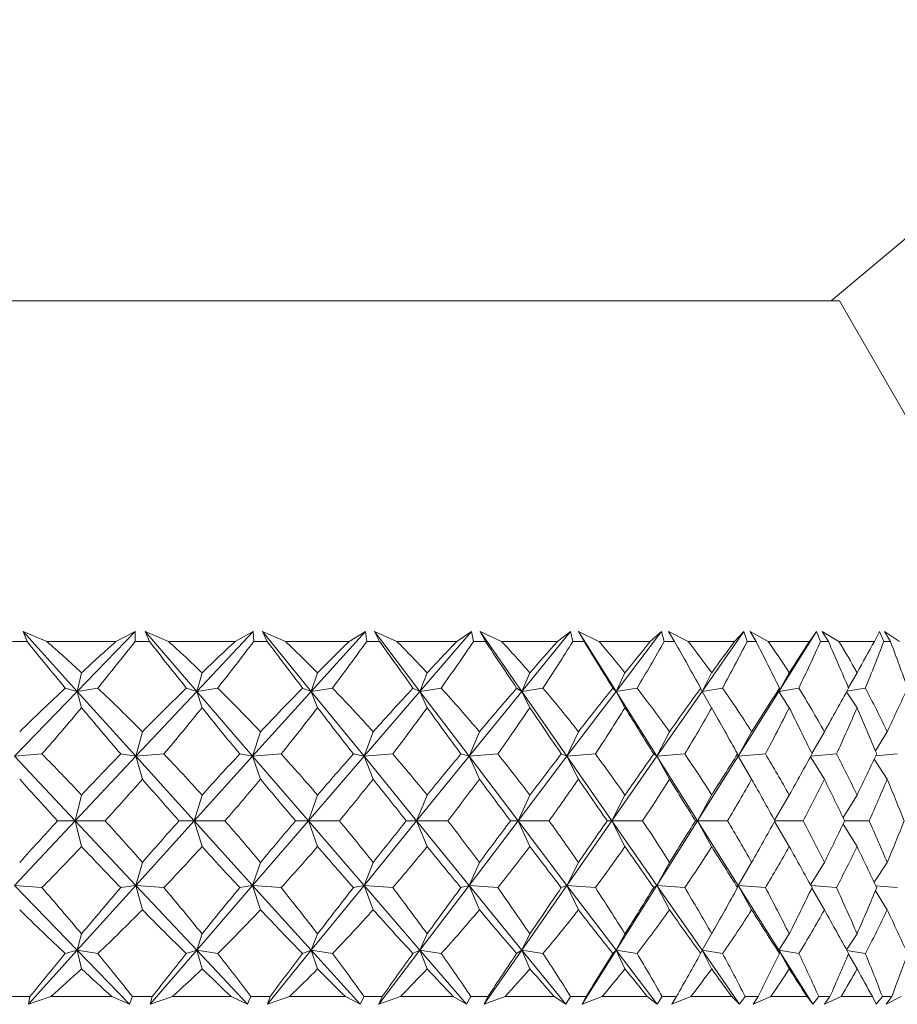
# Model space of a CAD drawing. Header units: inches. Extents: x -3.6 to 22.2, y -7.8 to 16.7.
# Tile 7 of 127: x -0.254 to 0.228, y -0.611 to -0.07. Entities that reach past the tile are written whole.
import ezdxf

# ---------------------------------------------------------------- set-up
doc = ezdxf.new("R2010")
doc.units = ezdxf.units.IN
doc.header["$MEASUREMENT"] = 0

msp = doc.modelspace()

# ---------------------------------------------------------------- linework, layer by layer
at = {"color": 7, "linetype": 'Continuous', "lineweight": 15}
for p, q in [((0.19208, -0.22441), (0.72308, 0.22116)), ((-0.73589, -0.22441), (0.19661, -0.22441)), ((0.3021, -0.40712), (0.19661, -0.22441)), ((-0.23887, -0.41141), (-0.25189, -0.40589)), ((-0.24973, -0.41141), (-0.25189, -0.40589)), ((-0.22213, -0.43881), (-0.25189, -0.40589)), ((-0.22213, -0.43881), (-0.19034, -0.40589)), ((-0.20087, -0.41141), (-0.19034, -0.40589)), ((-0.19027, -0.41141), (-0.19034, -0.40589)), ((-0.17198, -0.41141), (-0.18486, -0.40589)), ((-0.18247, -0.41141), (-0.18486, -0.40589)), ((-0.15648, -0.43881), (-0.18486, -0.40589)), ((-0.15648, -0.43881), (-0.12558, -0.40589)), ((-0.13538, -0.41141), (-0.12558, -0.40589)), ((-0.12521, -0.41141), (-0.12558, -0.40589)), ((-0.1077, -0.41141), (-0.12033, -0.40589)), ((-0.11774, -0.41141), (-0.12033, -0.40589)), ((-0.09356, -0.43881), (-0.12033, -0.40589)), ((-0.09356, -0.43881), (-0.0638, -0.40589)), ((-0.0728, -0.41141), (-0.0638, -0.40589)), ((-0.06313, -0.41141), (-0.0638, -0.40589)), ((-0.04653, -0.41141), (-0.05883, -0.40589)), ((-0.05604, -0.41141), (-0.05883, -0.40589)), ((-0.03388, -0.43881), (-0.05883, -0.40589)), ((-0.03388, -0.43881), (-0.0055, -0.40589)), ((-0.01361, -0.41141), (-0.0055, -0.40589)), ((-0.00453, -0.41141), (-0.0055, -0.40589)), ((0.01102, -0.41141), (-0.00083, -0.40589)), ((0.00212, -0.41141), (-0.00083, -0.40589)), ((0.02209, -0.43881), (-0.00083, -0.40589)), ((0.02209, -0.43881), (0.04886, -0.40589)), ((0.0417, -0.41141), (0.04886, -0.40589)), ((0.05012, -0.41141), (0.04886, -0.40589)), ((0.06449, -0.41141), (0.05318, -0.40589)), ((0.05627, -0.41141), (0.05318, -0.40589)), ((0.07389, -0.43881), (0.05318, -0.40589)), ((0.07389, -0.43881), (0.09883, -0.40589)), ((0.09268, -0.41141), (0.09883, -0.40589)), ((0.10037, -0.41141), (0.09883, -0.40589)), ((0.11346, -0.41141), (0.10277, -0.40589)), ((0.10598, -0.41141), (0.10277, -0.40589)), ((0.1211, -0.43881), (0.14402, -0.40589)), ((0.13893, -0.41141), (0.14402, -0.40589)), ((0.14583, -0.41141), (0.14402, -0.40589)), ((0.15752, -0.41141), (0.14755, -0.40589)), ((0.15085, -0.41141), (0.14755, -0.40589)), ((0.16335, -0.43881), (0.18407, -0.40589)), ((0.18007, -0.41141), (0.18407, -0.40589)), ((0.18613, -0.41141), (0.18407, -0.40589)), ((0.19633, -0.41141), (0.18715, -0.40589)), ((0.19051, -0.41141), (0.18715, -0.40589)), ((0.21577, -0.41141), (0.21864, -0.40589)), ((0.22093, -0.41141), (0.21864, -0.40589)), ((0.22956, -0.41141), (0.22125, -0.40589)), ((0.22466, -0.41141), (0.22125, -0.40589)), ((-0.24973, -0.41141), (-0.25779, -0.41141)), ((-0.20087, -0.41141), (-0.23887, -0.41141)), ((-0.18247, -0.41141), (-0.19027, -0.41141)), ((-0.13538, -0.41141), (-0.17198, -0.41141)), ((-0.11774, -0.41141), (-0.12521, -0.41141)), ((-0.0728, -0.41141), (-0.1077, -0.41141)), ((-0.05604, -0.41141), (-0.06313, -0.41141)), ((-0.01361, -0.41141), (-0.04653, -0.41141)), ((0.00212, -0.41141), (-0.00453, -0.41141)), ((0.0417, -0.41141), (0.01102, -0.41141)), ((0.05627, -0.41141), (0.05012, -0.41141)), ((0.09268, -0.41141), (0.06449, -0.41141)), ((0.10598, -0.41141), (0.10037, -0.41141)), ((0.13893, -0.41141), (0.11346, -0.41141)), ((0.15085, -0.41141), (0.14583, -0.41141)), ((0.18007, -0.41141), (0.15752, -0.41141)), ((0.19051, -0.41141), (0.18613, -0.41141)), ((0.21577, -0.41141), (0.19633, -0.41141)), ((0.22466, -0.41141), (0.22093, -0.41141)), ((-0.22213, -0.43881), (-0.21978, -0.42861)), ((-0.15648, -0.43881), (-0.15357, -0.42861)), ((-0.09356, -0.43881), (-0.09012, -0.42861)), ((-0.03388, -0.43881), (-0.02992, -0.42861)), ((0.02209, -0.43881), (0.02653, -0.42861)), ((0.07389, -0.43881), (0.07877, -0.42861)), ((0.1211, -0.43881), (0.12639, -0.42861)), ((0.16335, -0.43881), (0.16901, -0.42861)), ((0.20152, -0.43673), (0.20627, -0.42861)), ((-0.22213, -0.43881), (-0.22877, -0.437)), ((-0.22213, -0.43881), (-0.21084, -0.437)), ((-0.15648, -0.43881), (-0.16223, -0.437)), ((-0.15648, -0.43881), (-0.14497, -0.437)), ((-0.09356, -0.43881), (-0.09837, -0.437)), ((-0.09356, -0.43881), (-0.08191, -0.437)), ((-0.03388, -0.43881), (-0.03772, -0.437)), ((-0.03388, -0.43881), (-0.02219, -0.437)), ((0.02209, -0.43881), (0.01926, -0.437)), ((0.02209, -0.43881), (0.03372, -0.437)), ((0.07389, -0.43881), (0.07208, -0.437)), ((0.07389, -0.43881), (0.08538, -0.437)), ((0.1211, -0.43881), (0.12034, -0.437)), ((0.1211, -0.43881), (0.13235, -0.437)), ((0.16335, -0.43881), (0.16364, -0.437)), ((0.16335, -0.43881), (0.17428, -0.437)), ((0.20067, -0.43875), (0.21081, -0.437)), ((-0.25654, -0.47443), (-0.22213, -0.43881)), ((-0.22213, -0.43881), (-0.21978, -0.44779)), ((-0.18992, -0.47443), (-0.22213, -0.43881)), ((-0.18992, -0.47443), (-0.15648, -0.43881)), ((-0.15648, -0.43881), (-0.15357, -0.44779)), ((-0.12577, -0.47443), (-0.15648, -0.43881)), ((-0.12577, -0.47443), (-0.09356, -0.43881)), ((-0.09356, -0.43881), (-0.09012, -0.44779)), ((-0.06459, -0.47443), (-0.09356, -0.43881)), ((-0.06459, -0.47443), (-0.03388, -0.43881)), ((-0.03388, -0.43881), (-0.02992, -0.44779)), ((-0.00688, -0.47443), (-0.03388, -0.43881)), ((-0.00688, -0.47443), (0.02209, -0.43881)), ((0.02209, -0.43881), (0.02653, -0.44779)), ((0.04689, -0.47443), (0.02209, -0.43881)), ((0.04689, -0.47443), (0.07389, -0.43881)), ((0.07389, -0.43881), (0.07877, -0.44779)), ((0.0963, -0.47443), (0.07389, -0.43881)), ((0.0963, -0.47443), (0.1211, -0.43881)), ((0.1211, -0.43881), (0.12639, -0.44779)), ((0.14094, -0.47443), (0.16335, -0.43881)), ((0.16335, -0.43881), (0.16901, -0.44779)), ((0.20048, -0.43908), (0.20627, -0.44779)), ((-0.18992, -0.47443), (-0.18637, -0.46102)), ((-0.12577, -0.47443), (-0.12147, -0.46102)), ((-0.06459, -0.47443), (-0.05958, -0.46102)), ((-0.00688, -0.47443), (-0.0012, -0.46102)), ((0.04689, -0.47443), (0.0532, -0.46102)), ((0.0963, -0.47443), (0.10319, -0.46102)), ((0.14094, -0.47443), (0.14835, -0.46102)), ((0.18139, -0.47286), (0.18833, -0.46102)), ((0.21634, -0.47152), (0.2228, -0.46102)), ((-0.25654, -0.47443), (-0.24152, -0.47321)), ((-0.22323, -0.50991), (-0.25654, -0.47443)), ((-0.22323, -0.50991), (-0.18992, -0.47443)), ((-0.18992, -0.47443), (-0.19828, -0.47321)), ((-0.18992, -0.47443), (-0.17454, -0.47321)), ((-0.18992, -0.47443), (-0.18637, -0.48702)), ((-0.15785, -0.50991), (-0.18992, -0.47443)), ((-0.15785, -0.50991), (-0.12577, -0.47443)), ((-0.12577, -0.47443), (-0.13289, -0.47321)), ((-0.12577, -0.47443), (-0.11014, -0.47321)), ((-0.12577, -0.47443), (-0.12147, -0.48702)), ((-0.09518, -0.50991), (-0.12577, -0.47443)), ((-0.09518, -0.50991), (-0.06459, -0.47443)), ((-0.06459, -0.47443), (-0.07043, -0.47321)), ((-0.06459, -0.47443), (-0.04884, -0.47321)), ((-0.06459, -0.47443), (-0.05958, -0.48702)), ((-0.03574, -0.50991), (-0.06459, -0.47443)), ((-0.03574, -0.50991), (-0.00688, -0.47443)), ((-0.00688, -0.47443), (-0.01138, -0.47321)), ((-0.00688, -0.47443), (0.00886, -0.47321)), ((-0.00688, -0.47443), (-0.0012, -0.48702)), ((0.02, -0.50991), (-0.00688, -0.47443)), ((0.02, -0.50991), (0.04689, -0.47443)), ((0.04689, -0.47443), (0.04376, -0.47321)), ((0.04689, -0.47443), (0.0625, -0.47321)), ((0.04689, -0.47443), (0.0532, -0.48702)), ((0.07159, -0.50991), (0.04689, -0.47443)), ((0.07159, -0.50991), (0.0963, -0.47443)), ((0.0963, -0.47443), (0.09457, -0.47321)), ((0.0963, -0.47443), (0.11165, -0.47321)), ((0.0963, -0.47443), (0.10319, -0.48702)), ((0.11862, -0.50991), (0.0963, -0.47443)), ((0.11862, -0.50991), (0.14094, -0.47443)), ((0.14094, -0.47443), (0.14063, -0.47321)), ((0.14094, -0.47443), (0.15591, -0.47321)), ((0.14094, -0.47443), (0.14835, -0.48702)), ((0.18068, -0.47479), (0.18833, -0.48702)), ((0.1809, -0.4744), (0.19492, -0.47321)), ((0.21655, -0.47426), (0.22838, -0.47321)), ((0.21566, -0.47613), (0.2228, -0.48702)), ((-0.22323, -0.50991), (-0.21978, -0.49577)), ((-0.15785, -0.50991), (-0.15357, -0.49577)), ((-0.09518, -0.50991), (-0.09012, -0.49577)), ((-0.03574, -0.50991), (-0.02992, -0.49577)), ((0.02, -0.50991), (0.02653, -0.49577)), ((0.07159, -0.50991), (0.07877, -0.49577)), ((0.11862, -0.50991), (0.12639, -0.49577)), ((0.16092, -0.50954), (0.16901, -0.49577)), ((0.1986, -0.50814), (0.20627, -0.49577)), ((-0.25654, -0.54539), (-0.22323, -0.50991)), ((-0.22323, -0.50991), (-0.23294, -0.50991)), ((-0.22323, -0.50991), (-0.21978, -0.52406)), ((-0.18992, -0.54539), (-0.22323, -0.50991)), ((-0.22323, -0.50991), (-0.20671, -0.50991)), ((-0.18992, -0.54539), (-0.15785, -0.50991)), ((-0.15785, -0.50991), (-0.16626, -0.50991)), ((-0.15785, -0.50991), (-0.15357, -0.52406)), ((-0.12577, -0.54539), (-0.15785, -0.50991)), ((-0.15785, -0.50991), (-0.141, -0.50991)), ((-0.12577, -0.54539), (-0.09518, -0.50991)), ((-0.09518, -0.50991), (-0.10222, -0.50991)), ((-0.09518, -0.50991), (-0.09012, -0.52406)), ((-0.06459, -0.54539), (-0.09518, -0.50991)), ((-0.09518, -0.50991), (-0.07813, -0.50991)), ((-0.06459, -0.54539), (-0.03574, -0.50991)), ((-0.03574, -0.50991), (-0.04135, -0.50991)), ((-0.03574, -0.50991), (-0.02992, -0.52406)), ((-0.00688, -0.54539), (-0.03574, -0.50991)), ((-0.03574, -0.50991), (-0.01863, -0.50991)), ((-0.00688, -0.54539), (0.02, -0.50991)), ((0.02, -0.50991), (0.01586, -0.50991)), ((0.02, -0.50991), (0.02653, -0.52406)), ((0.04689, -0.54539), (0.02, -0.50991)), ((0.02, -0.50991), (0.03703, -0.50991)), ((0.04689, -0.54539), (0.07159, -0.50991)), ((0.07159, -0.50991), (0.06896, -0.50991)), ((0.07159, -0.50991), (0.07877, -0.52406)), ((0.0963, -0.54539), (0.07159, -0.50991)), ((0.07159, -0.50991), (0.08841, -0.50991)), ((0.0963, -0.54539), (0.11862, -0.50991)), ((0.11862, -0.50991), (0.11751, -0.50991)), ((0.11862, -0.50991), (0.12639, -0.52406)), ((0.14094, -0.54539), (0.11862, -0.50991)), ((0.11862, -0.50991), (0.13509, -0.50991)), ((0.16092, -0.51028), (0.16901, -0.52406)), ((0.16113, -0.50991), (0.17669, -0.50991)), ((0.1986, -0.51168), (0.20627, -0.52406)), ((0.19946, -0.50991), (0.21288, -0.50991)), ((-0.18992, -0.54539), (-0.18637, -0.5328)), ((-0.12577, -0.54539), (-0.12147, -0.5328)), ((-0.06459, -0.54539), (-0.05958, -0.5328)), ((-0.00688, -0.54539), (-0.0012, -0.5328)), ((0.04689, -0.54539), (0.0532, -0.5328)), ((0.0963, -0.54539), (0.10319, -0.5328)), ((0.14094, -0.54539), (0.14835, -0.5328)), ((0.18068, -0.54504), (0.18833, -0.5328)), ((0.21566, -0.54369), (0.2228, -0.5328)), ((-0.22213, -0.58101), (-0.25654, -0.54539)), ((-0.25654, -0.54539), (-0.24152, -0.54662)), ((-0.22213, -0.58101), (-0.18992, -0.54539)), ((-0.18992, -0.54539), (-0.19828, -0.54662)), ((-0.18992, -0.54539), (-0.18637, -0.55881)), ((-0.15648, -0.58101), (-0.18992, -0.54539)), ((-0.18992, -0.54539), (-0.17454, -0.54662)), ((-0.15648, -0.58101), (-0.12577, -0.54539)), ((-0.12577, -0.54539), (-0.13289, -0.54662)), ((-0.12577, -0.54539), (-0.12147, -0.55881)), ((-0.09356, -0.58101), (-0.12577, -0.54539)), ((-0.12577, -0.54539), (-0.11014, -0.54662)), ((-0.09356, -0.58101), (-0.06459, -0.54539)), ((-0.06459, -0.54539), (-0.07043, -0.54662)), ((-0.06459, -0.54539), (-0.05958, -0.55881)), ((-0.03388, -0.58101), (-0.06459, -0.54539)), ((-0.06459, -0.54539), (-0.04884, -0.54662)), ((-0.03388, -0.58101), (-0.00688, -0.54539)), ((-0.00688, -0.54539), (-0.01138, -0.54662)), ((-0.00688, -0.54539), (-0.0012, -0.55881)), ((0.02209, -0.58101), (-0.00688, -0.54539)), ((-0.00688, -0.54539), (0.00886, -0.54662)), ((0.02209, -0.58101), (0.04689, -0.54539)), ((0.04689, -0.54539), (0.04376, -0.54662)), ((0.04689, -0.54539), (0.0532, -0.55881)), ((0.07389, -0.58101), (0.04689, -0.54539)), ((0.04689, -0.54539), (0.0625, -0.54662)), ((0.07389, -0.58101), (0.0963, -0.54539)), ((0.0963, -0.54539), (0.09457, -0.54662)), ((0.0963, -0.54539), (0.10319, -0.55881)), ((0.1211, -0.58101), (0.0963, -0.54539)), ((0.0963, -0.54539), (0.11165, -0.54662)), ((0.14094, -0.54539), (0.14063, -0.54662)), ((0.14094, -0.54539), (0.14835, -0.55881)), ((0.16335, -0.58101), (0.14094, -0.54539)), ((0.14094, -0.54539), (0.15591, -0.54662)), ((0.1809, -0.54543), (0.19492, -0.54662)), ((0.21655, -0.54557), (0.22838, -0.54662)), ((0.18139, -0.54697), (0.18833, -0.55881)), ((0.21634, -0.5483), (0.2228, -0.55881)), ((-0.22213, -0.58101), (-0.21978, -0.57204)), ((-0.15648, -0.58101), (-0.15357, -0.57204)), ((-0.09356, -0.58101), (-0.09012, -0.57204)), ((-0.03388, -0.58101), (-0.02992, -0.57204)), ((0.02209, -0.58101), (0.02653, -0.57204)), ((0.07389, -0.58101), (0.07877, -0.57204)), ((0.1211, -0.58101), (0.12639, -0.57204)), ((0.16335, -0.58101), (0.16901, -0.57204)), ((0.20048, -0.58074), (0.20627, -0.57204)), ((-0.24896, -0.61069), (-0.22213, -0.58101)), ((-0.22213, -0.58101), (-0.22877, -0.58283)), ((-0.22213, -0.58101), (-0.21978, -0.59121)), ((-0.19346, -0.61069), (-0.22213, -0.58101)), ((-0.22213, -0.58101), (-0.21084, -0.58283)), ((-0.18207, -0.61069), (-0.15648, -0.58101)), ((-0.15648, -0.58101), (-0.16223, -0.58283)), ((-0.15648, -0.58101), (-0.15357, -0.59121)), ((-0.12862, -0.61069), (-0.15648, -0.58101)), ((-0.15648, -0.58101), (-0.14497, -0.58283)), ((-0.1177, -0.61069), (-0.09356, -0.58101)), ((-0.09356, -0.58101), (-0.09837, -0.58283)), ((-0.09356, -0.58101), (-0.09012, -0.59121)), ((-0.06673, -0.61069), (-0.09356, -0.58101)), ((-0.09356, -0.58101), (-0.08191, -0.58283)), ((-0.05637, -0.61069), (-0.03388, -0.58101)), ((-0.03388, -0.58101), (-0.03772, -0.58283)), ((-0.03388, -0.58101), (-0.02992, -0.59121)), ((-0.00829, -0.61069), (-0.03388, -0.58101)), ((-0.03388, -0.58101), (-0.02219, -0.58283)), ((0.00142, -0.61069), (0.02209, -0.58101)), ((0.02209, -0.58101), (0.01926, -0.58283)), ((0.02209, -0.58101), (0.02653, -0.59121)), ((0.04622, -0.61069), (0.02209, -0.58101)), ((0.02209, -0.58101), (0.03372, -0.58283)), ((0.05521, -0.61069), (0.07389, -0.58101)), ((0.07389, -0.58101), (0.07208, -0.58283)), ((0.07389, -0.58101), (0.07877, -0.59121)), ((0.09638, -0.61069), (0.07389, -0.58101)), ((0.07389, -0.58101), (0.08538, -0.58283)), ((0.1211, -0.58101), (0.12034, -0.58283)), ((0.1211, -0.58101), (0.12639, -0.59121)), ((0.14177, -0.61069), (0.1211, -0.58101)), ((0.1211, -0.58101), (0.13235, -0.58283)), ((0.16335, -0.58101), (0.16364, -0.58283)), ((0.16335, -0.58101), (0.16901, -0.59121)), ((0.18203, -0.61069), (0.16335, -0.58101)), ((0.16335, -0.58101), (0.17428, -0.58283)), ((0.20067, -0.58108), (0.21081, -0.58283)), ((0.20152, -0.5831), (0.20627, -0.59121)), ((-0.2481, -0.60641), (-0.25943, -0.60641)), ((-0.2481, -0.60641), (-0.24896, -0.61069)), ((-0.23658, -0.60641), (-0.24896, -0.61069)), ((-0.20312, -0.60641), (-0.23658, -0.60641)), ((-0.20312, -0.60641), (-0.19346, -0.61069)), ((-0.19186, -0.60641), (-0.19346, -0.61069)), ((-0.18089, -0.60641), (-0.19186, -0.60641)), ((-0.18089, -0.60641), (-0.18207, -0.61069)), ((-0.16977, -0.60641), (-0.18207, -0.61069)), ((-0.13755, -0.60641), (-0.16977, -0.60641)), ((-0.13755, -0.60641), (-0.12862, -0.61069)), ((-0.12673, -0.60641), (-0.12862, -0.61069)), ((-0.11622, -0.60641), (-0.12673, -0.60641)), ((-0.11622, -0.60641), (-0.1177, -0.61069)), ((-0.10558, -0.60641), (-0.1177, -0.61069)), ((-0.07485, -0.60641), (-0.10558, -0.60641)), ((-0.07485, -0.60641), (-0.06673, -0.61069)), ((-0.06458, -0.60641), (-0.06673, -0.61069)), ((-0.05461, -0.60641), (-0.06458, -0.60641)), ((-0.05461, -0.60641), (-0.05637, -0.61069)), ((-0.04453, -0.60641), (-0.05637, -0.61069)), ((-0.01554, -0.60641), (-0.04453, -0.60641)), ((-0.01554, -0.60641), (-0.00829, -0.61069)), ((-0.00589, -0.60641), (-0.00829, -0.61069)), ((0.00346, -0.60641), (-0.00589, -0.60641)), ((0.00346, -0.60641), (0.00142, -0.61069)), ((0.01289, -0.60641), (0.00142, -0.61069)), ((0.0399, -0.60641), (0.01289, -0.60641)), ((0.0399, -0.60641), (0.04622, -0.61069)), ((0.04886, -0.60641), (0.04622, -0.61069)), ((0.05751, -0.60641), (0.04886, -0.60641)), ((0.05751, -0.60641), (0.05521, -0.61069)), ((0.06622, -0.60641), (0.05521, -0.61069)), ((0.09104, -0.60641), (0.06622, -0.60641)), ((0.09104, -0.60641), (0.09638, -0.61069)), ((0.09922, -0.60641), (0.09638, -0.61069)), ((0.10711, -0.60641), (0.09922, -0.60641)), ((0.10711, -0.60641), (0.10457, -0.61069)), ((0.11503, -0.60641), (0.10457, -0.61069)), ((0.13745, -0.60641), (0.11503, -0.60641)), ((0.13745, -0.60641), (0.14177, -0.61069)), ((0.1448, -0.60641), (0.14177, -0.61069)), ((0.15186, -0.60641), (0.1448, -0.60641)), ((0.15186, -0.60641), (0.1491, -0.61069)), ((0.15892, -0.60641), (0.1491, -0.61069)), ((0.17877, -0.60641), (0.15892, -0.60641)), ((0.17877, -0.60641), (0.18203, -0.61069)), ((0.18522, -0.60641), (0.18203, -0.61069)), ((0.1914, -0.60641), (0.18522, -0.60641)), ((0.1914, -0.60641), (0.18844, -0.61069)), ((0.19754, -0.60641), (0.18844, -0.61069)), ((0.21466, -0.60641), (0.19754, -0.60641)), ((0.21466, -0.60641), (0.21683, -0.61069)), ((0.22017, -0.60641), (0.21683, -0.61069)), ((0.2254, -0.60641), (0.22017, -0.60641)), ((0.2254, -0.60641), (0.22227, -0.61069)), ((0.23058, -0.60641), (0.22227, -0.61069))]:
    msp.add_line(p, q, dxfattribs=at)
for centre, major_axis, ratio, start_param, end_param in [((-0.49542, 0.60732), (-0.73858, 1.37578), 0.223447, 2.27737, 2.305035), ((-0.49542, -1.62714), (-0.20255, 1.38098), 0.560422, 5.675452, 5.700754), ((-0.49542, -1.62714), (0.68471, 1.37013), 0.301969, 0.650193, 0.675496), ((-0.49542, 0.60732), (0.37975, 1.37186), 0.513259, 3.999899, 4.027564), ((-0.49542, 0.60732), (-0.75863, 1.37858), 0.184206, 2.295733, 2.323398), ((-0.49542, -1.62714), (-0.10031, 1.38445), 0.573288, 5.715953, 5.741256), ((-0.49542, -1.62714), (0.71407, 1.37288), 0.262732, 0.63623, 0.661532), ((-0.49542, 0.60732), (0.29632, 1.37637), 0.539896, 3.974478, 4.002143), ((-0.49542, 0.60732), (-0.77451, 1.38108), 0.145055, 2.315587, 2.343252), ((-0.49542, -1.62714), (0.00667, 1.38564), 0.577332, 5.760244, 5.785547), ((-0.49542, -1.62714), (0.73858, 1.37578), 0.223447, 0.619803, 0.645105), ((-0.49542, 0.60732), (0.20255, 1.38098), 0.560422, 3.940778, 3.968443), ((-0.49542, 0.60732), (-0.78645, 1.38313), 0.106006, 2.336553, 2.364218), ((-0.49542, -1.62714), (0.11332, 1.38412), 0.572156, 5.804274, 5.829576), ((-0.49542, -1.62714), (0.75863, 1.37858), 0.184206, 0.60144, 0.626743), ((-0.49542, 0.60732), (0.10031, 1.38445), 0.573288, 3.900277, 3.927942), ((-0.49542, 0.60732), (-0.7946, 1.38462), 0.067046, 2.358299, 2.385964), ((-0.49542, -1.62714), (0.21468, 1.38045), 0.558266, 5.844067, 5.869369), ((-0.49542, -1.62714), (0.77451, 1.38108), 0.145055, 0.581586, 0.606888), ((-0.49542, 0.60732), (-0.00667, 1.38564), 0.577332, 3.855986, 3.883651), ((-0.49542, 0.60732), (-0.79905, 1.38546), 0.028148, 2.380523, 2.408188), ((-0.49542, -1.62714), (0.30723, 1.37579), 0.536896, 5.87679, 5.902093), ((-0.49542, -1.62714), (0.78645, 1.38313), 0.106006, 0.56062, 0.585922), ((-0.49542, 0.60732), (-0.11332, 1.38412), 0.572156, 3.811956, 3.839621), ((-0.49542, 0.60732), (-0.79986, 1.38561), 0.010722, 3.852575, 3.880241), ((-0.49542, -1.62714), (0.38934, 1.37136), 0.509614, 5.901153, 5.926455), ((-0.49542, -1.62714), (0.7946, 1.38462), 0.067046, 0.538874, 0.564177), ((-0.49542, 0.60732), (-0.21468, 1.38045), 0.558266, 3.772163, 3.799828), ((-0.49542, 0.60732), (-0.79704, 1.38508), 0.049602, 3.830229, 3.857894), ((-0.49542, -1.62714), (0.46093, 1.36801), 0.477967, 5.917139, 5.942441), ((-0.49542, -1.62714), (0.79905, 1.38546), 0.028148, 0.51665, 0.541953), ((-0.49542, 0.60732), (-0.30723, 1.37579), 0.536896, 3.73944, 3.767105), ((-0.49542, 0.60732), (-0.79056, 1.38387), 0.08853, 3.808233, 3.835898), ((-0.49542, -1.62714), (0.52277, 1.36613), 0.443276, 5.925491, 5.950794), ((-0.49542, -1.62714), (0.79986, 1.38561), 0.010722, 5.763655, 5.788957), ((-0.49542, 0.60732), (-0.38934, 1.37136), 0.509614, 3.715077, 3.742742), ((-0.49542, 0.60732), (-0.78034, 1.38206), 0.127537, 3.786879, 3.814544), ((-0.49542, -1.62714), (0.68471, 1.37013), 0.301969, 0.687428, 0.720375), ((-0.49542, -1.62714), (-0.20255, 1.38098), 0.560422, 5.630572, 5.663519), ((-0.49542, -1.62714), (0.71407, 1.37288), 0.262732, 0.673465, 0.706412), ((-0.49542, -1.62714), (-0.10031, 1.38445), 0.573288, 5.671073, 5.704021), ((-0.49542, -1.62714), (0.73858, 1.37578), 0.223447, 0.657038, 0.689985), ((-0.49542, -1.62714), (0.00667, 1.38564), 0.577332, 5.715364, 5.748312), ((-0.49542, -1.62714), (0.75863, 1.37858), 0.184206, 0.638675, 0.671623), ((-0.49542, -1.62714), (0.11332, 1.38412), 0.572156, 5.759394, 5.792341), ((-0.49542, -1.62714), (0.77451, 1.38108), 0.145055, 0.618821, 0.651768), ((-0.49542, -1.62714), (0.21468, 1.38045), 0.558266, 5.799187, 5.832134), ((-0.49542, -1.62714), (0.78645, 1.38313), 0.106006, 0.597855, 0.630802), ((-0.49542, -1.62714), (0.30723, 1.37579), 0.536896, 5.831911, 5.864858), ((-0.49542, -1.62714), (0.7946, 1.38462), 0.067046, 0.576109, 0.609057), ((-0.49542, -1.62714), (0.38934, 1.37136), 0.509614, 5.856273, 5.88922), ((-0.49542, -1.62714), (0.79905, 1.38546), 0.028148, 0.553885, 0.586832), ((-0.49542, -1.62714), (0.46093, 1.36801), 0.477967, 5.872259, 5.905206), ((-0.49542, -1.62714), (0.79986, 1.38561), 0.010722, 5.718775, 5.751722), ((-0.49542, -1.62714), (0.52277, 1.36613), 0.443276, 5.880611, 5.913559), ((-0.49542, -1.62714), (0.79704, 1.38508), 0.049602, 5.741121, 5.774069), ((-0.49542, 0.60732), (0.37975, 1.37186), 0.513259, 3.959174, 3.987966), ((-0.49542, 0.60732), (-0.73858, 1.37578), 0.223447, 2.316968, 2.34576), ((-0.49542, 0.60732), (0.29632, 1.37637), 0.539896, 3.933754, 3.962546), ((-0.49542, 0.60732), (-0.75863, 1.37858), 0.184206, 2.33533, 2.364122), ((-0.49542, 0.60732), (0.20255, 1.38098), 0.560422, 3.900054, 3.928846), ((-0.49542, 0.60732), (-0.77451, 1.38108), 0.145055, 2.355185, 2.383977), ((-0.49542, 0.60732), (0.10031, 1.38445), 0.573288, 3.859552, 3.888344), ((-0.49542, 0.60732), (-0.78645, 1.38313), 0.106006, 2.376151, 2.404943), ((-0.49542, 0.60732), (-0.00667, 1.38564), 0.577332, 3.815261, 3.844053), ((-0.49542, 0.60732), (-0.7946, 1.38462), 0.067046, 2.397896, 2.426689), ((-0.49542, 0.60732), (-0.11332, 1.38412), 0.572156, 3.771232, 3.800024), ((-0.49542, 0.60732), (-0.79905, 1.38546), 0.028148, 2.42012, 2.448913), ((-0.49542, 0.60732), (-0.21468, 1.38045), 0.558266, 3.731439, 3.760231), ((-0.49542, 0.60732), (-0.79986, 1.38561), 0.010722, 3.811851, 3.840643), ((-0.49542, 0.60732), (-0.30723, 1.37579), 0.536896, 3.698715, 3.727507), ((-0.49542, 0.60732), (-0.79704, 1.38508), 0.049602, 3.789504, 3.818296), ((-0.49542, 0.60732), (-0.38934, 1.37136), 0.509614, 3.674352, 3.703145), ((-0.49542, 0.60732), (-0.79056, 1.38387), 0.08853, 3.767508, 3.796301), ((-0.49542, -1.62714), (-0.29632, 1.37637), 0.539896, 5.551992, 5.580784), ((-0.49542, -1.62714), (0.71407, 1.37288), 0.262732, 0.7225, 0.751292), ((-0.49542, -1.62714), (-0.20255, 1.38098), 0.560422, 5.585692, 5.614484), ((-0.49542, -1.62714), (0.73858, 1.37578), 0.223447, 0.706073, 0.734865), ((-0.49542, -1.62714), (-0.10031, 1.38445), 0.573288, 5.626193, 5.654986), ((-0.49542, -1.62714), (0.75863, 1.37858), 0.184206, 0.68771, 0.716503), ((-0.49542, -1.62714), (0.00667, 1.38564), 0.577332, 5.670485, 5.699277), ((-0.49542, -1.62714), (0.77451, 1.38108), 0.145055, 0.667856, 0.696648), ((-0.49542, -1.62714), (0.11332, 1.38412), 0.572156, 5.714514, 5.743306), ((-0.49542, -1.62714), (0.78645, 1.38313), 0.106006, 0.64689, 0.675682), ((-0.49542, -1.62714), (0.21468, 1.38045), 0.558266, 5.754307, 5.783099), ((-0.49542, -1.62714), (0.7946, 1.38462), 0.067046, 0.625144, 0.653936), ((-0.49542, -1.62714), (0.30723, 1.37579), 0.536896, 5.787031, 5.815823), ((-0.49542, -1.62714), (0.79905, 1.38546), 0.028148, 0.60292, 0.631712), ((-0.49542, -1.62714), (0.38934, 1.37136), 0.509614, 5.811393, 5.840185), ((-0.49542, -1.62714), (0.79986, 1.38561), 0.010722, 5.673895, 5.702687), ((-0.49542, -1.62714), (0.46093, 1.36801), 0.477967, 5.827379, 5.856171), ((-0.49542, -1.62714), (0.79704, 1.38508), 0.049602, 5.696241, 5.725034), ((-0.49542, 0.60732), (-0.71407, 1.37288), 0.262732, 2.345421, 2.372838), ((-0.49542, 0.60732), (0.29632, 1.37637), 0.539896, 3.890249, 3.917666), ((-0.49542, 0.60732), (-0.73858, 1.37578), 0.223447, 2.361848, 2.389264), ((-0.49542, 0.60732), (0.20255, 1.38098), 0.560422, 3.856549, 3.883966), ((-0.49542, 0.60732), (-0.75863, 1.37858), 0.184206, 2.38021, 2.407627), ((-0.49542, 0.60732), (0.10031, 1.38445), 0.573288, 3.816047, 3.843464), ((-0.49542, 0.60732), (-0.77451, 1.38108), 0.145055, 2.400064, 2.427481), ((-0.49542, 0.60732), (-0.00667, 1.38564), 0.577332, 3.771756, 3.799173), ((-0.49542, 0.60732), (-0.78645, 1.38313), 0.106006, 2.421031, 2.448448), ((-0.49542, 0.60732), (-0.11332, 1.38412), 0.572156, 3.727727, 3.755144), ((-0.49542, 0.60732), (-0.7946, 1.38462), 0.067046, 2.442776, 2.470193), ((-0.49542, 0.60732), (-0.21468, 1.38045), 0.558266, 3.687934, 3.715351), ((-0.49542, 0.60732), (-0.79905, 1.38546), 0.028148, 2.465, 2.492417), ((-0.49542, 0.60732), (-0.30723, 1.37579), 0.536896, 3.65521, 3.682627), ((-0.49542, 0.60732), (-0.79986, 1.38561), 0.010722, 3.768346, 3.795763), ((-0.49542, 0.60732), (-0.38934, 1.37136), 0.509614, 3.630848, 3.658265), ((-0.49542, 0.60732), (-0.79704, 1.38508), 0.049602, 3.745999, 3.773416), ((-0.49542, 0.60732), (-0.46093, 1.36801), 0.477967, 3.614862, 3.642279), ((-0.49542, 0.60732), (-0.79056, 1.38387), 0.08853, 3.724004, 3.751421), ((-0.49542, -1.62714), (0.71407, 1.37288), 0.262732, 0.768755, 0.796172), ((-0.49542, -1.62714), (-0.29632, 1.37637), 0.539896, 5.507112, 5.534529), ((-0.49542, -1.62714), (0.73858, 1.37578), 0.223447, 0.752328, 0.779745), ((-0.49542, -1.62714), (-0.20255, 1.38098), 0.560422, 5.540812, 5.568229), ((-0.49542, -1.62714), (0.75863, 1.37858), 0.184206, 0.733966, 0.761383), ((-0.49542, -1.62714), (-0.10031, 1.38445), 0.573288, 5.581314, 5.608731), ((-0.49542, -1.62714), (0.77451, 1.38108), 0.145055, 0.714111, 0.741528), ((-0.49542, -1.62714), (0.00667, 1.38564), 0.577332, 5.625605, 5.653022), ((-0.49542, -1.62714), (0.78645, 1.38313), 0.106006, 0.693145, 0.720562), ((-0.49542, -1.62714), (0.11332, 1.38412), 0.572156, 5.669634, 5.697051), ((-0.49542, -1.62714), (0.7946, 1.38462), 0.067046, 0.671399, 0.698816), ((-0.49542, -1.62714), (0.21468, 1.38045), 0.558266, 5.709427, 5.736844), ((-0.49542, -1.62714), (0.79905, 1.38546), 0.028148, 0.649175, 0.676592), ((-0.49542, -1.62714), (0.30723, 1.37579), 0.536896, 5.742151, 5.769568), ((-0.49542, -1.62714), (0.79986, 1.38561), 0.010722, 5.629015, 5.656432), ((-0.49542, -1.62714), (0.38934, 1.37136), 0.509614, 5.766513, 5.79393), ((-0.49542, -1.62714), (0.79704, 1.38508), 0.049602, 5.651362, 5.678779), ((-0.49542, -1.62714), (0.46093, 1.36801), 0.477967, 5.782499, 5.809916), ((-0.49542, -1.62714), (0.79056, 1.38387), 0.08853, 5.673357, 5.700774), ((-0.49542, 0.60732), (0.29632, 1.37637), 0.539896, 3.843994, 3.872786), ((-0.49542, 0.60732), (-0.71407, 1.37288), 0.262732, 2.390301, 2.419093), ((-0.49542, 0.60732), (0.20255, 1.38098), 0.560422, 3.810294, 3.839086), ((-0.49542, 0.60732), (-0.73858, 1.37578), 0.223447, 2.406727, 2.43552), ((-0.49542, 0.60732), (0.10031, 1.38445), 0.573288, 3.769792, 3.798585), ((-0.49542, 0.60732), (-0.75863, 1.37858), 0.184206, 2.42509, 2.453882), ((-0.49542, 0.60732), (-0.00667, 1.38564), 0.577332, 3.725501, 3.754293), ((-0.49542, 0.60732), (-0.77451, 1.38108), 0.145055, 2.444944, 2.473737), ((-0.49542, 0.60732), (-0.11332, 1.38412), 0.572156, 3.681472, 3.710264), ((-0.49542, 0.60732), (-0.78645, 1.38313), 0.106006, 2.465911, 2.494703), ((-0.49542, 0.60732), (-0.21468, 1.38045), 0.558266, 3.641679, 3.670471), ((-0.49542, 0.60732), (-0.7946, 1.38462), 0.067046, 2.487656, 2.516448), ((-0.49542, 0.60732), (-0.30723, 1.37579), 0.536896, 3.608955, 3.637747), ((-0.49542, 0.60732), (-0.79905, 1.38546), 0.028148, 2.50988, 2.538672), ((-0.49542, 0.60732), (-0.38934, 1.37136), 0.509614, 3.584593, 3.613385), ((-0.49542, 0.60732), (-0.79986, 1.38561), 0.010722, 3.722091, 3.750883), ((-0.49542, 0.60732), (-0.46093, 1.36801), 0.477967, 3.568607, 3.597399), ((-0.49542, 0.60732), (-0.79704, 1.38508), 0.049602, 3.699744, 3.728536), ((-0.49542, -1.62714), (-0.37975, 1.37186), 0.513259, 5.436812, 5.465604), ((-0.49542, -1.62714), (0.73858, 1.37578), 0.223447, 0.795833, 0.824625), ((-0.49542, -1.62714), (-0.29632, 1.37637), 0.539896, 5.462232, 5.491024), ((-0.49542, -1.62714), (0.75863, 1.37858), 0.184206, 0.77747, 0.806262), ((-0.49542, -1.62714), (-0.20255, 1.38098), 0.560422, 5.495932, 5.524724), ((-0.49542, -1.62714), (0.77451, 1.38108), 0.145055, 0.757616, 0.786408), ((-0.49542, -1.62714), (-0.10031, 1.38445), 0.573288, 5.536434, 5.565226), ((-0.49542, -1.62714), (0.78645, 1.38313), 0.106006, 0.73665, 0.765442), ((-0.49542, -1.62714), (0.00667, 1.38564), 0.577332, 5.580725, 5.609517), ((-0.49542, -1.62714), (0.7946, 1.38462), 0.067046, 0.714904, 0.743696), ((-0.49542, -1.62714), (0.11332, 1.38412), 0.572156, 5.624754, 5.653546), ((-0.49542, -1.62714), (0.79905, 1.38546), 0.028148, 0.69268, 0.721472), ((-0.49542, -1.62714), (0.21468, 1.38045), 0.558266, 5.664547, 5.693339), ((-0.49542, -1.62714), (0.79986, 1.38561), 0.010722, 5.584135, 5.612927), ((-0.49542, -1.62714), (0.30723, 1.37579), 0.536896, 5.697271, 5.726063), ((-0.49542, -1.62714), (0.79704, 1.38508), 0.049602, 5.606482, 5.635274), ((-0.49542, -1.62714), (0.38934, 1.37136), 0.509614, 5.721633, 5.750426), ((-0.49542, -1.62714), (0.79056, 1.38387), 0.08853, 5.628477, 5.65727), ((-0.49542, 0.60732), (-0.68471, 1.37013), 0.301969, 2.421217, 2.454165), ((-0.49542, 0.60732), (0.20255, 1.38098), 0.560422, 3.761259, 3.794206), ((-0.49542, 0.60732), (-0.71407, 1.37288), 0.262732, 2.43518, 2.468128), ((-0.49542, 0.60732), (0.10031, 1.38445), 0.573288, 3.720757, 3.753705), ((-0.49542, 0.60732), (-0.73858, 1.37578), 0.223447, 2.451607, 2.484555), ((-0.49542, 0.60732), (-0.00667, 1.38564), 0.577332, 3.676466, 3.709414), ((-0.49542, 0.60732), (-0.75863, 1.37858), 0.184206, 2.46997, 2.502917), ((-0.49542, 0.60732), (-0.11332, 1.38412), 0.572156, 3.632437, 3.665384), ((-0.49542, 0.60732), (-0.77451, 1.38108), 0.145055, 2.489824, 2.522772), ((-0.49542, 0.60732), (-0.21468, 1.38045), 0.558266, 3.592644, 3.625591), ((-0.49542, 0.60732), (-0.78645, 1.38313), 0.106006, 2.510791, 2.543738), ((-0.49542, 0.60732), (-0.30723, 1.37579), 0.536896, 3.55992, 3.592867), ((-0.49542, 0.60732), (-0.7946, 1.38462), 0.067046, 2.532536, 2.565483), ((-0.49542, 0.60732), (-0.38934, 1.37136), 0.509614, 3.535558, 3.568505), ((-0.49542, 0.60732), (-0.79905, 1.38546), 0.028148, 2.55476, 2.587708), ((-0.49542, 0.60732), (-0.46093, 1.36801), 0.477967, 3.519572, 3.552519), ((-0.49542, 0.60732), (-0.79986, 1.38561), 0.010722, 3.673056, 3.706003), ((-0.49542, 0.60732), (-0.52277, 1.36613), 0.443276, 3.511219, 3.544167), ((-0.49542, 0.60732), (-0.79704, 1.38508), 0.049602, 3.650709, 3.683657), ((-0.49542, -1.62714), (0.73858, 1.37578), 0.223447, 0.836558, 0.862074), ((-0.49542, -1.62714), (-0.37975, 1.37186), 0.513259, 5.399363, 5.424879), ((-0.49542, -1.62714), (0.75863, 1.37858), 0.184206, 0.818195, 0.843711), ((-0.49542, -1.62714), (-0.29632, 1.37637), 0.539896, 5.424783, 5.450299), ((-0.49542, -1.62714), (0.77451, 1.38108), 0.145055, 0.798341, 0.823857), ((-0.49542, -1.62714), (-0.20255, 1.38098), 0.560422, 5.458483, 5.484), ((-0.49542, -1.62714), (0.78645, 1.38313), 0.106006, 0.777374, 0.80289), ((-0.49542, -1.62714), (-0.10031, 1.38445), 0.573288, 5.498985, 5.524501), ((-0.49542, -1.62714), (0.7946, 1.38462), 0.067046, 0.755629, 0.781145), ((-0.49542, -1.62714), (0.00667, 1.38564), 0.577332, 5.543276, 5.568792), ((-0.49542, -1.62714), (0.79905, 1.38546), 0.028148, 0.733405, 0.758921), ((-0.49542, -1.62714), (0.11332, 1.38412), 0.572156, 5.587305, 5.612822), ((-0.49542, -1.62714), (0.79986, 1.38561), 0.010722, 5.546686, 5.572202), ((-0.49542, -1.62714), (0.21468, 1.38045), 0.558266, 5.627098, 5.652615), ((-0.49542, -1.62714), (0.79704, 1.38508), 0.049602, 5.569033, 5.594549), ((-0.49542, -1.62714), (0.30723, 1.37579), 0.536896, 5.659822, 5.685338), ((-0.49542, -1.62714), (0.79056, 1.38387), 0.08853, 5.591029, 5.616545), ((-0.49542, -1.62714), (0.38934, 1.37136), 0.509614, 5.684185, 5.709701), ((-0.49542, -1.62714), (0.78034, 1.38206), 0.127537, 5.612383, 5.637899), ((-0.49542, 0.60732), (0.20255, 1.38098), 0.560422, 3.727048, 3.749326), ((-0.49542, 0.60732), (-0.68471, 1.37013), 0.301969, 2.466097, 2.488376), ((-0.49542, 0.60732), (0.10031, 1.38445), 0.573288, 3.686546, 3.708825), ((-0.49542, 0.60732), (-0.71407, 1.37288), 0.262732, 2.48006, 2.502339), ((-0.49542, 0.60732), (-0.00667, 1.38564), 0.577332, 3.642255, 3.664534), ((-0.49542, 0.60732), (-0.73858, 1.37578), 0.223447, 2.496487, 2.518766), ((-0.49542, 0.60732), (-0.11332, 1.38412), 0.572156, 3.598226, 3.620504), ((-0.49542, 0.60732), (-0.75863, 1.37858), 0.184206, 2.51485, 2.537128), ((-0.49542, 0.60732), (-0.21468, 1.38045), 0.558266, 3.558433, 3.580711), ((-0.49542, 0.60732), (-0.77451, 1.38108), 0.145055, 2.534704, 2.556983), ((-0.49542, 0.60732), (-0.30723, 1.37579), 0.536896, 3.525709, 3.547988), ((-0.49542, 0.60732), (-0.78645, 1.38313), 0.106006, 2.555671, 2.577949), ((-0.49542, 0.60732), (-0.38934, 1.37136), 0.509614, 3.501346, 3.523625), ((-0.49542, 0.60732), (-0.7946, 1.38462), 0.067046, 2.577416, 2.599695), ((-0.49542, 0.60732), (-0.46093, 1.36801), 0.477967, 3.485361, 3.507639), ((-0.49542, 0.60732), (-0.79905, 1.38546), 0.028148, 2.59964, 2.621919), ((-0.49542, 0.60732), (-0.52277, 1.36613), 0.443276, 3.477008, 3.499287), ((-0.49542, 0.60732), (-0.79986, 1.38561), 0.010722, 3.638845, 3.661123)]:
    msp.add_ellipse(centre, major_axis=major_axis, ratio=ratio, start_param=start_param, end_param=end_param, dxfattribs=at)

doc.saveas('drawing.dxf')
